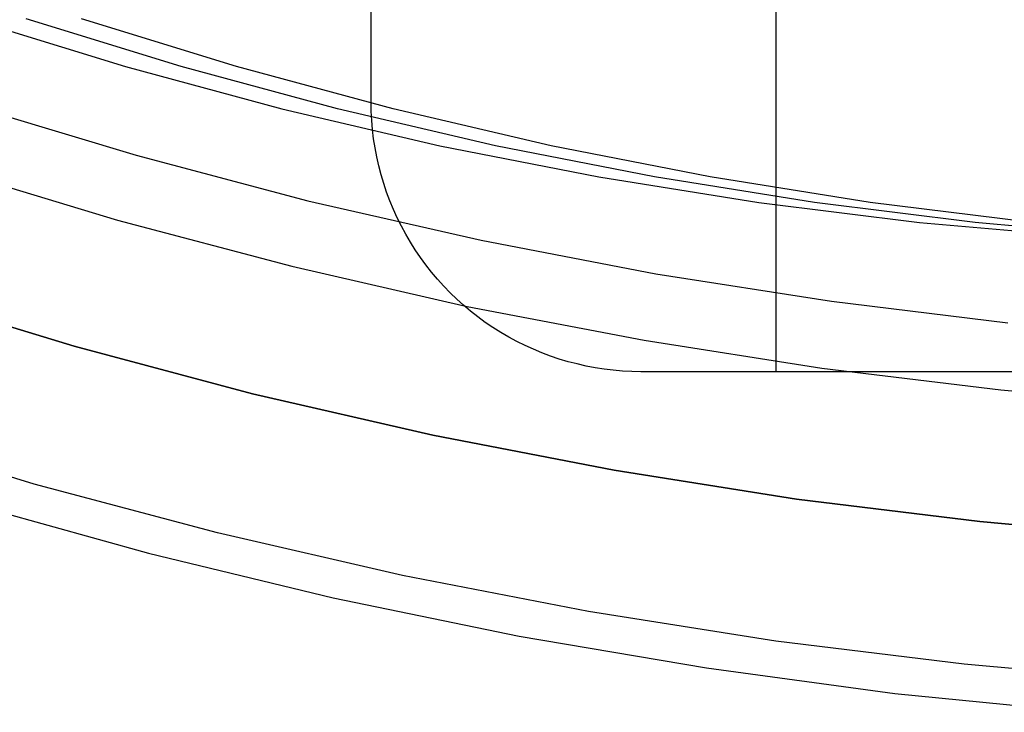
# Model space of a CAD drawing. Header units: millimetres. Extents: x 6239 to 7218, y -13987 to -13139.
# Tile 38 of 256: x 6712 to 6723, y -13519 to -13511. Entities that reach past the tile are written whole.
import ezdxf

# ---------------------------------------------------------------- set-up
doc = ezdxf.new("R2010")
doc.units = ezdxf.units.MM
doc.layers.add('color', color=7, linetype='Continuous')

msp = doc.modelspace()

# ---------------------------------------------------------------- linework, layer by layer
at = {"color": 7, "true_color": 0xffffff}
for p, q in [((6719.979, -13485.861, 261.059), (6719.979, -13514.861, 261.059)), ((6715.479, -13511.861, 261.059), (6715.479, -13493.843, 261.059)), ((6715.479, -13511.861, 261.059), (6715.479, -13493.843, 261.059)), ((6715.479, -13511.861, 258.059), (6715.479, -13502.08, 258.059)), ((6715.479, -13511.861, 258.059), (6715.479, -13502.08, 258.059)), ((6711.023, -13510.935, 67.224), (6712.747, -13511.467, 66.826)), ((6711.023, -13510.935, 67.224), (6712.747, -13511.467, 66.826)), ((6713.366, -13511.467, 69.505), (6711.642, -13510.935, 69.903)), ((6713.984, -13511.467, 72.185), (6712.26, -13510.935, 72.583)), ((6713.984, -13511.467, 72.185), (6712.26, -13510.935, 72.583)), ((6712.747, -13511.467, 66.826), (6714.488, -13511.938, 66.424)), ((6712.747, -13511.467, 66.826), (6714.488, -13511.938, 66.424)), ((6715.107, -13511.938, 69.103), (6713.366, -13511.467, 69.505)), ((6715.725, -13511.938, 71.783), (6713.984, -13511.467, 72.185)), ((6715.725, -13511.938, 71.783), (6713.984, -13511.467, 72.185)), ((6715.481, -13511.963, 261.059), (6715.479, -13511.861, 261.059)), ((6715.479, -13511.861, 261.059), (6715.479, -13511.861, 258.059)), ((6715.481, -13511.963, 261.059), (6715.479, -13511.861, 261.059)), ((6715.479, -13511.861, 261.059), (6715.479, -13511.861, 258.059)), ((6715.481, -13511.963, 258.059), (6715.479, -13511.861, 258.059)), ((6715.481, -13511.963, 259.559), (6715.479, -13511.861, 259.559)), ((6715.481, -13511.963, 258.059), (6715.479, -13511.861, 258.059)), ((6710.972, -13511.881, 212.03), (6712.865, -13512.453, 212.03)), ((6714.488, -13511.938, 66.424), (6716.243, -13512.347, 66.018)), ((6714.488, -13511.938, 66.424), (6716.243, -13512.347, 66.018)), ((6716.862, -13512.347, 68.698), (6715.107, -13511.938, 69.103)), ((6715.486, -13512.065, 261.059), (6715.481, -13511.963, 261.059)), ((6715.486, -13512.065, 261.059), (6715.481, -13511.963, 261.059)), ((6715.486, -13512.065, 258.059), (6715.481, -13511.963, 258.059)), ((6715.486, -13512.065, 259.559), (6715.481, -13511.963, 259.559)), ((6715.486, -13512.065, 258.059), (6715.481, -13511.963, 258.059)), ((6717.481, -13512.347, 71.377), (6715.725, -13511.938, 71.783)), ((6717.481, -13512.347, 71.377), (6715.725, -13511.938, 71.783)), ((6715.495, -13512.168, 261.059), (6715.486, -13512.065, 261.059)), ((6715.495, -13512.168, 261.059), (6715.486, -13512.065, 261.059)), ((6715.495, -13512.168, 258.059), (6715.486, -13512.065, 258.059)), ((6715.495, -13512.168, 259.559), (6715.486, -13512.065, 259.559)), ((6715.495, -13512.168, 258.059), (6715.486, -13512.065, 258.059)), ((6715.507, -13512.269, 261.059), (6715.495, -13512.168, 261.059)), ((6715.507, -13512.269, 261.059), (6715.495, -13512.168, 261.059)), ((6715.507, -13512.269, 258.059), (6715.495, -13512.168, 258.059)), ((6715.507, -13512.269, 259.559), (6715.495, -13512.168, 259.559)), ((6715.507, -13512.269, 258.059), (6715.495, -13512.168, 258.059)), ((6715.523, -13512.37, 261.059), (6715.507, -13512.269, 261.059)), ((6715.523, -13512.37, 261.059), (6715.507, -13512.269, 261.059)), ((6715.523, -13512.37, 258.059), (6715.507, -13512.269, 258.059)), ((6715.523, -13512.37, 259.559), (6715.507, -13512.269, 259.559)), ((6715.523, -13512.37, 258.059), (6715.507, -13512.269, 258.059)), ((6715.542, -13512.471, 261.059), (6715.523, -13512.37, 261.059)), ((6715.542, -13512.471, 261.059), (6715.523, -13512.37, 261.059)), ((6715.542, -13512.471, 258.059), (6715.523, -13512.37, 258.059)), ((6715.542, -13512.471, 259.559), (6715.523, -13512.37, 259.559)), ((6715.542, -13512.471, 258.059), (6715.523, -13512.37, 258.059)), ((6716.243, -13512.347, 66.018), (6718.012, -13512.694, 65.61)), ((6716.243, -13512.347, 66.018), (6718.012, -13512.694, 65.61)), ((6718.63, -13512.694, 68.29), (6716.862, -13512.347, 68.698)), ((6719.249, -13512.694, 70.969), (6717.481, -13512.347, 71.377)), ((6719.249, -13512.694, 70.969), (6717.481, -13512.347, 71.377)), ((6712.865, -13512.453, 212.03), (6714.776, -13512.959, 212.03)), ((6715.565, -13512.571, 261.059), (6715.542, -13512.471, 261.059)), ((6715.565, -13512.571, 261.059), (6715.542, -13512.471, 261.059)), ((6715.565, -13512.571, 258.059), (6715.542, -13512.471, 258.059)), ((6715.565, -13512.571, 259.559), (6715.542, -13512.471, 259.559)), ((6715.565, -13512.571, 258.059), (6715.542, -13512.471, 258.059)), ((6710.743, -13512.596, 211.366), (6712.66, -13513.175, 211.366)), ((6715.59, -13512.67, 261.059), (6715.565, -13512.571, 261.059)), ((6715.59, -13512.67, 261.059), (6715.565, -13512.571, 261.059)), ((6715.59, -13512.67, 258.059), (6715.565, -13512.571, 258.059)), ((6715.59, -13512.67, 259.559), (6715.565, -13512.571, 259.559)), ((6715.59, -13512.67, 258.059), (6715.565, -13512.571, 258.059)), ((6715.62, -13512.768, 261.059), (6715.59, -13512.67, 261.059)), ((6715.62, -13512.768, 261.059), (6715.59, -13512.67, 261.059)), ((6715.62, -13512.768, 258.059), (6715.59, -13512.67, 258.059)), ((6715.62, -13512.768, 259.559), (6715.59, -13512.67, 259.559)), ((6715.62, -13512.768, 258.059), (6715.59, -13512.67, 258.059)), ((6718.012, -13512.694, 65.61), (6719.79, -13512.979, 65.199)), ((6718.012, -13512.694, 65.61), (6719.79, -13512.979, 65.199)), ((6720.409, -13512.979, 67.879), (6718.63, -13512.694, 68.29)), ((6721.028, -13512.979, 70.558), (6719.249, -13512.694, 70.969)), ((6721.028, -13512.979, 70.558), (6719.249, -13512.694, 70.969)), ((6715.652, -13512.865, 261.059), (6715.62, -13512.768, 261.059)), ((6715.652, -13512.865, 261.059), (6715.62, -13512.768, 261.059)), ((6715.652, -13512.865, 258.059), (6715.62, -13512.768, 258.059)), ((6715.652, -13512.865, 259.559), (6715.62, -13512.768, 259.559)), ((6715.652, -13512.865, 258.059), (6715.62, -13512.768, 258.059)), ((6714.776, -13512.959, 212.03), (6716.703, -13513.399, 212.03)), ((6715.688, -13512.961, 261.059), (6715.652, -13512.865, 261.059)), ((6715.688, -13512.961, 261.059), (6715.652, -13512.865, 261.059)), ((6715.688, -13512.961, 258.059), (6715.652, -13512.865, 258.059)), ((6715.688, -13512.961, 259.559), (6715.652, -13512.865, 259.559)), ((6715.688, -13512.961, 258.059), (6715.652, -13512.865, 258.059)), ((6715.728, -13513.056, 261.059), (6715.688, -13512.961, 261.059)), ((6715.728, -13513.056, 261.059), (6715.688, -13512.961, 261.059)), ((6715.728, -13513.056, 258.059), (6715.688, -13512.961, 258.059)), ((6715.728, -13513.056, 259.559), (6715.688, -13512.961, 259.559)), ((6715.728, -13513.056, 258.059), (6715.688, -13512.961, 258.059)), ((6715.77, -13513.149, 261.059), (6715.728, -13513.056, 261.059)), ((6715.77, -13513.149, 261.059), (6715.728, -13513.056, 261.059)), ((6715.77, -13513.149, 258.059), (6715.728, -13513.056, 258.059)), ((6715.77, -13513.149, 259.559), (6715.728, -13513.056, 259.559)), ((6715.77, -13513.149, 258.059), (6715.728, -13513.056, 258.059)), ((6719.79, -13512.979, 65.199), (6721.578, -13513.201, 64.787)), ((6719.79, -13512.979, 65.199), (6721.578, -13513.201, 64.787)), ((6722.196, -13513.201, 67.466), (6720.409, -13512.979, 67.879)), ((6722.815, -13513.201, 70.146), (6721.028, -13512.979, 70.558)), ((6722.815, -13513.201, 70.146), (6721.028, -13512.979, 70.558)), ((6712.66, -13513.175, 211.366), (6714.596, -13513.688, 211.366)), ((6715.816, -13513.241, 261.059), (6715.77, -13513.149, 261.059)), ((6715.816, -13513.241, 261.059), (6715.77, -13513.149, 261.059)), ((6715.816, -13513.241, 258.059), (6715.77, -13513.149, 258.059)), ((6715.816, -13513.241, 259.559), (6715.77, -13513.149, 259.559)), ((6715.816, -13513.241, 258.059), (6715.77, -13513.149, 258.059)), ((6715.864, -13513.331, 261.059), (6715.816, -13513.241, 261.059)), ((6715.864, -13513.331, 261.059), (6715.816, -13513.241, 261.059)), ((6715.864, -13513.331, 258.059), (6715.816, -13513.241, 258.059)), ((6715.864, -13513.331, 259.559), (6715.816, -13513.241, 259.559)), ((6715.864, -13513.331, 258.059), (6715.816, -13513.241, 258.059)), ((6721.578, -13513.201, 64.787), (6723.371, -13513.359, 64.373)), ((6721.578, -13513.201, 64.787), (6723.371, -13513.359, 64.373)), ((6723.99, -13513.359, 67.052), (6722.196, -13513.201, 67.466)), ((6715.916, -13513.42, 261.059), (6715.864, -13513.331, 261.059)), ((6715.916, -13513.42, 261.059), (6715.864, -13513.331, 261.059)), ((6715.916, -13513.42, 258.059), (6715.864, -13513.331, 258.059)), ((6715.916, -13513.42, 259.559), (6715.864, -13513.331, 259.559)), ((6715.916, -13513.42, 258.059), (6715.864, -13513.331, 258.059)), ((6716.703, -13513.399, 212.03), (6718.644, -13513.772, 212.03)), ((6715.971, -13513.506, 261.059), (6715.916, -13513.42, 261.059)), ((6715.971, -13513.506, 261.059), (6715.916, -13513.42, 261.059)), ((6715.971, -13513.506, 258.059), (6715.916, -13513.42, 258.059)), ((6715.971, -13513.506, 259.559), (6715.916, -13513.42, 259.559)), ((6715.971, -13513.506, 258.059), (6715.916, -13513.42, 258.059)), ((6716.028, -13513.591, 261.059), (6715.971, -13513.506, 261.059)), ((6716.028, -13513.591, 261.059), (6715.971, -13513.506, 261.059)), ((6716.028, -13513.591, 258.059), (6715.971, -13513.506, 258.059)), ((6716.028, -13513.591, 259.559), (6715.971, -13513.506, 259.559)), ((6716.028, -13513.591, 258.059), (6715.971, -13513.506, 258.059)), ((6716.089, -13513.673, 261.059), (6716.028, -13513.591, 261.059)), ((6716.089, -13513.673, 261.059), (6716.028, -13513.591, 261.059)), ((6716.089, -13513.673, 258.059), (6716.028, -13513.591, 258.059)), ((6716.089, -13513.673, 259.559), (6716.028, -13513.591, 259.559)), ((6716.089, -13513.673, 258.059), (6716.028, -13513.591, 258.059)), ((6714.596, -13513.688, 211.366), (6716.548, -13514.134, 211.366)), ((6716.152, -13513.754, 261.059), (6716.089, -13513.673, 261.059)), ((6716.152, -13513.754, 261.059), (6716.089, -13513.673, 261.059)), ((6716.152, -13513.754, 258.059), (6716.089, -13513.673, 258.059)), ((6716.152, -13513.754, 259.559), (6716.089, -13513.673, 259.559)), ((6716.152, -13513.754, 258.059), (6716.089, -13513.673, 258.059)), ((6716.218, -13513.832, 261.059), (6716.152, -13513.754, 261.059)), ((6716.218, -13513.832, 261.059), (6716.152, -13513.754, 261.059)), ((6716.218, -13513.832, 258.059), (6716.152, -13513.754, 258.059)), ((6716.218, -13513.832, 259.559), (6716.152, -13513.754, 259.559)), ((6716.218, -13513.832, 258.059), (6716.152, -13513.754, 258.059)), ((6716.287, -13513.908, 261.059), (6716.218, -13513.832, 261.059)), ((6716.287, -13513.908, 261.059), (6716.218, -13513.832, 261.059)), ((6716.287, -13513.908, 258.059), (6716.218, -13513.832, 258.059)), ((6716.287, -13513.908, 259.559), (6716.218, -13513.832, 259.559)), ((6716.287, -13513.908, 258.059), (6716.218, -13513.832, 258.059)), ((6718.644, -13513.772, 212.03), (6720.597, -13514.078, 212.03)), ((6716.358, -13513.982, 261.059), (6716.287, -13513.908, 261.059)), ((6716.358, -13513.982, 261.059), (6716.287, -13513.908, 261.059)), ((6716.358, -13513.982, 258.059), (6716.287, -13513.908, 258.059)), ((6716.358, -13513.982, 259.559), (6716.287, -13513.908, 259.559)), ((6716.358, -13513.982, 258.059), (6716.287, -13513.908, 258.059)), ((6716.432, -13514.053, 261.059), (6716.358, -13513.982, 261.059)), ((6716.432, -13514.053, 261.059), (6716.358, -13513.982, 261.059)), ((6716.432, -13514.053, 258.059), (6716.358, -13513.982, 258.059)), ((6716.432, -13514.053, 259.559), (6716.358, -13513.982, 259.559)), ((6716.432, -13514.053, 258.059), (6716.358, -13513.982, 258.059)), ((6716.508, -13514.122, 261.059), (6716.432, -13514.053, 261.059)), ((6716.508, -13514.122, 261.059), (6716.432, -13514.053, 261.059)), ((6716.508, -13514.122, 258.059), (6716.432, -13514.053, 258.059)), ((6716.508, -13514.122, 259.559), (6716.432, -13514.053, 259.559)), ((6716.508, -13514.122, 258.059), (6716.432, -13514.053, 258.059)), ((6716.586, -13514.188, 261.059), (6716.508, -13514.122, 261.059)), ((6716.586, -13514.188, 261.059), (6716.508, -13514.122, 261.059)), ((6716.586, -13514.188, 258.059), (6716.508, -13514.122, 258.059)), ((6716.586, -13514.188, 259.559), (6716.508, -13514.122, 259.559)), ((6716.586, -13514.188, 258.059), (6716.508, -13514.122, 258.059)), ((6716.548, -13514.134, 211.366), (6718.515, -13514.512, 211.366)), ((6720.597, -13514.078, 212.03), (6722.559, -13514.316, 212.03)), ((6716.667, -13514.251, 261.059), (6716.586, -13514.188, 261.059)), ((6716.667, -13514.251, 261.059), (6716.586, -13514.188, 261.059)), ((6716.667, -13514.251, 258.059), (6716.586, -13514.188, 258.059)), ((6716.667, -13514.251, 259.559), (6716.586, -13514.188, 259.559)), ((6716.667, -13514.251, 258.059), (6716.586, -13514.188, 258.059)), ((6716.749, -13514.312, 261.059), (6716.667, -13514.251, 261.059)), ((6716.749, -13514.312, 261.059), (6716.667, -13514.251, 261.059)), ((6716.749, -13514.312, 258.059), (6716.667, -13514.251, 258.059)), ((6716.749, -13514.312, 259.559), (6716.667, -13514.251, 259.559)), ((6716.749, -13514.312, 258.059), (6716.667, -13514.251, 258.059)), ((6716.834, -13514.369, 261.059), (6716.749, -13514.312, 261.059)), ((6716.834, -13514.369, 261.059), (6716.749, -13514.312, 261.059)), ((6716.834, -13514.369, 258.059), (6716.749, -13514.312, 258.059)), ((6716.834, -13514.369, 259.559), (6716.749, -13514.312, 259.559)), ((6716.834, -13514.369, 258.059), (6716.749, -13514.312, 258.059)), ((6716.92, -13514.424, 261.059), (6716.834, -13514.369, 261.059)), ((6716.92, -13514.424, 261.059), (6716.834, -13514.369, 261.059)), ((6716.92, -13514.424, 258.059), (6716.834, -13514.369, 258.059)), ((6716.92, -13514.424, 259.559), (6716.834, -13514.369, 259.559)), ((6716.92, -13514.424, 258.059), (6716.834, -13514.369, 258.059)), ((6717.009, -13514.476, 261.059), (6716.92, -13514.424, 261.059)), ((6717.009, -13514.476, 261.059), (6716.92, -13514.424, 261.059)), ((6717.009, -13514.476, 258.059), (6716.92, -13514.424, 258.059)), ((6717.009, -13514.476, 259.559), (6716.92, -13514.424, 259.559)), ((6717.009, -13514.476, 258.059), (6716.92, -13514.424, 258.059)), ((6717.099, -13514.524, 261.059), (6717.009, -13514.476, 261.059)), ((6717.099, -13514.524, 261.059), (6717.009, -13514.476, 261.059)), ((6717.099, -13514.524, 258.059), (6717.009, -13514.476, 258.059)), ((6717.099, -13514.524, 259.559), (6717.009, -13514.476, 259.559)), ((6717.099, -13514.524, 258.059), (6717.009, -13514.476, 258.059)), ((6717.191, -13514.57, 261.059), (6717.099, -13514.524, 261.059)), ((6717.191, -13514.57, 261.059), (6717.099, -13514.524, 261.059)), ((6717.191, -13514.57, 258.059), (6717.099, -13514.524, 258.059)), ((6717.191, -13514.57, 259.559), (6717.099, -13514.524, 259.559)), ((6717.191, -13514.57, 258.059), (6717.099, -13514.524, 258.059)), ((6717.284, -13514.612, 261.059), (6717.191, -13514.57, 261.059)), ((6717.284, -13514.612, 261.059), (6717.191, -13514.57, 261.059)), ((6717.284, -13514.612, 258.059), (6717.191, -13514.57, 258.059)), ((6717.284, -13514.612, 259.559), (6717.191, -13514.57, 259.559)), ((6717.284, -13514.612, 258.059), (6717.191, -13514.57, 258.059)), ((6717.379, -13514.652, 261.059), (6717.284, -13514.612, 261.059)), ((6717.379, -13514.652, 261.059), (6717.284, -13514.612, 261.059)), ((6717.379, -13514.652, 258.059), (6717.284, -13514.612, 258.059)), ((6717.379, -13514.652, 259.559), (6717.284, -13514.612, 259.559)), ((6717.379, -13514.652, 258.059), (6717.284, -13514.612, 258.059)), ((6718.515, -13514.512, 211.366), (6720.493, -13514.822, 211.366)), ((6717.475, -13514.688, 261.059), (6717.379, -13514.652, 261.059)), ((6717.475, -13514.688, 261.059), (6717.379, -13514.652, 261.059)), ((6717.475, -13514.688, 258.059), (6717.379, -13514.652, 258.059)), ((6717.475, -13514.688, 259.559), (6717.379, -13514.652, 259.559)), ((6717.475, -13514.688, 258.059), (6717.379, -13514.652, 258.059)), ((6717.572, -13514.72, 261.059), (6717.475, -13514.688, 261.059)), ((6717.572, -13514.72, 261.059), (6717.475, -13514.688, 261.059)), ((6717.572, -13514.72, 258.059), (6717.475, -13514.688, 258.059)), ((6717.572, -13514.72, 259.559), (6717.475, -13514.688, 259.559)), ((6717.572, -13514.72, 258.059), (6717.475, -13514.688, 258.059)), ((6717.67, -13514.75, 261.059), (6717.572, -13514.72, 261.059)), ((6717.67, -13514.75, 261.059), (6717.572, -13514.72, 261.059)), ((6717.67, -13514.75, 258.059), (6717.572, -13514.72, 258.059)), ((6717.67, -13514.75, 259.559), (6717.572, -13514.72, 259.559)), ((6717.67, -13514.75, 258.059), (6717.572, -13514.72, 258.059)), ((6717.769, -13514.775, 261.059), (6717.67, -13514.75, 261.059)), ((6717.769, -13514.775, 261.059), (6717.67, -13514.75, 261.059)), ((6717.769, -13514.775, 258.059), (6717.67, -13514.75, 258.059)), ((6717.769, -13514.775, 259.559), (6717.67, -13514.75, 259.559)), ((6717.769, -13514.775, 258.059), (6717.67, -13514.75, 258.059)), ((6717.869, -13514.798, 261.059), (6717.769, -13514.775, 261.059)), ((6717.869, -13514.798, 261.059), (6717.769, -13514.775, 261.059)), ((6717.869, -13514.798, 258.059), (6717.769, -13514.775, 258.059)), ((6717.869, -13514.798, 259.559), (6717.769, -13514.775, 259.559)), ((6717.869, -13514.798, 258.059), (6717.769, -13514.775, 258.059)), ((6717.969, -13514.817, 261.059), (6717.869, -13514.798, 261.059)), ((6717.969, -13514.817, 261.059), (6717.869, -13514.798, 261.059)), ((6717.969, -13514.817, 258.059), (6717.869, -13514.798, 258.059)), ((6717.969, -13514.817, 259.559), (6717.869, -13514.798, 259.559)), ((6717.969, -13514.817, 258.059), (6717.869, -13514.798, 258.059)), ((6718.071, -13514.833, 261.059), (6717.969, -13514.817, 261.059)), ((6718.071, -13514.833, 261.059), (6717.969, -13514.817, 261.059)), ((6718.071, -13514.833, 258.059), (6717.969, -13514.817, 258.059)), ((6718.071, -13514.833, 259.559), (6717.969, -13514.817, 259.559)), ((6718.071, -13514.833, 258.059), (6717.969, -13514.817, 258.059)), ((6718.172, -13514.845, 261.059), (6718.071, -13514.833, 261.059)), ((6718.172, -13514.845, 261.059), (6718.071, -13514.833, 261.059)), ((6718.172, -13514.845, 258.059), (6718.071, -13514.833, 258.059)), ((6718.172, -13514.845, 259.559), (6718.071, -13514.833, 259.559)), ((6718.172, -13514.845, 258.059), (6718.071, -13514.833, 258.059)), ((6720.493, -13514.822, 211.366), (6722.482, -13515.063, 211.366)), ((6718.274, -13514.854, 261.059), (6718.172, -13514.845, 261.059)), ((6718.274, -13514.854, 261.059), (6718.172, -13514.845, 261.059)), ((6718.274, -13514.854, 258.059), (6718.172, -13514.845, 258.059)), ((6718.274, -13514.854, 259.559), (6718.172, -13514.845, 259.559)), ((6718.274, -13514.854, 258.059), (6718.172, -13514.845, 258.059)), ((6718.377, -13514.859, 261.059), (6718.274, -13514.854, 261.059)), ((6718.377, -13514.859, 261.059), (6718.274, -13514.854, 261.059)), ((6718.377, -13514.859, 258.059), (6718.274, -13514.854, 258.059)), ((6718.377, -13514.859, 259.559), (6718.274, -13514.854, 259.559)), ((6718.377, -13514.859, 258.059), (6718.274, -13514.854, 258.059)), ((6718.479, -13514.861, 261.059), (6718.377, -13514.859, 261.059)), ((6718.479, -13514.861, 261.059), (6718.377, -13514.859, 261.059)), ((6718.479, -13514.861, 258.059), (6718.377, -13514.859, 258.059)), ((6718.479, -13514.861, 259.559), (6718.377, -13514.859, 259.559)), ((6718.479, -13514.861, 258.059), (6718.377, -13514.859, 258.059)), ((6738.479, -13514.861, 261.059), (6718.479, -13514.861, 261.059)), ((6718.479, -13514.861, 261.059), (6718.479, -13514.861, 258.059)), ((6738.479, -13514.861, 258.059), (6718.479, -13514.861, 258.059)), ((6718.479, -13514.861, 261.059), (6718.479, -13514.861, 258.059)), ((6738.479, -13514.861, 261.059), (6718.479, -13514.861, 261.059)), ((6738.479, -13514.861, 259.559), (6718.479, -13514.861, 259.559)), ((6738.479, -13514.861, 258.059), (6718.479, -13514.861, 258.059)), ((6722.482, -13515.063, 211.366), (6724.477, -13515.236, 211.366))]:
    msp.add_line(p, q, dxfattribs=at)
at = {"layer": 'color', "color": 254, "true_color": 0xcad1ee}
for p, q in [((6712.178, -13514.578, 28.2), (6710.212, -13513.981, 28.2)), ((6710.212, -13513.981, 26.2), (6712.178, -13514.578, 26.2)), ((6712.178, -13514.578, 28.2), (6710.212, -13513.981, 28.2)), ((6710.212, -13513.981, 26.2), (6712.178, -13514.578, 26.2)), ((6712.178, -13514.578, 27.2), (6710.212, -13513.981, 27.2)), ((6714.162, -13515.107, 28.2), (6712.178, -13514.578, 28.2)), ((6712.178, -13514.578, 26.2), (6714.162, -13515.107, 26.2)), ((6714.162, -13515.107, 28.2), (6712.178, -13514.578, 28.2)), ((6712.178, -13514.578, 26.2), (6714.162, -13515.107, 26.2)), ((6714.162, -13515.107, 27.2), (6712.178, -13514.578, 27.2)), ((6716.164, -13515.567, 28.2), (6714.162, -13515.107, 28.2)), ((6714.162, -13515.107, 26.2), (6716.164, -13515.567, 26.2)), ((6716.164, -13515.567, 28.2), (6714.162, -13515.107, 28.2)), ((6714.162, -13515.107, 26.2), (6716.164, -13515.567, 26.2)), ((6716.164, -13515.567, 27.2), (6714.162, -13515.107, 27.2)), ((6711.733, -13516.112, 26.2), (6709.715, -13515.499, 26.2)), ((6711.733, -13516.112, 26.2), (6709.715, -13515.499, 26.2)), ((6718.181, -13515.957, 28.2), (6716.164, -13515.567, 28.2)), ((6716.164, -13515.567, 26.2), (6718.181, -13515.957, 26.2)), ((6718.181, -13515.957, 28.2), (6716.164, -13515.567, 28.2)), ((6716.164, -13515.567, 26.2), (6718.181, -13515.957, 26.2)), ((6718.181, -13515.957, 27.2), (6716.164, -13515.567, 27.2)), ((6720.21, -13516.278, 28.2), (6718.181, -13515.957, 28.2)), ((6718.181, -13515.957, 26.2), (6720.21, -13516.278, 26.2)), ((6720.21, -13516.278, 28.2), (6718.181, -13515.957, 28.2)), ((6718.181, -13515.957, 26.2), (6720.21, -13516.278, 26.2)), ((6720.21, -13516.278, 27.2), (6718.181, -13515.957, 27.2)), ((6713.771, -13516.655, 26.2), (6711.733, -13516.112, 26.2)), ((6713.771, -13516.655, 26.2), (6711.733, -13516.112, 26.2)), ((6710.969, -13516.315, 28.2), (6713.004, -13516.882, 28.2)), ((6710.969, -13516.315, 30.3), (6713.004, -13516.882, 30.3)), ((6710.969, -13516.315, 28.2), (6713.004, -13516.882, 28.2)), ((6710.969, -13516.315, 29.25), (6713.004, -13516.882, 29.25)), ((6710.969, -13516.315, 30.3), (6713.004, -13516.882, 30.3)), ((6722.248, -13516.529, 28.2), (6720.21, -13516.278, 28.2)), ((6720.21, -13516.278, 26.2), (6722.248, -13516.529, 26.2)), ((6722.248, -13516.529, 28.2), (6720.21, -13516.278, 28.2)), ((6720.21, -13516.278, 26.2), (6722.248, -13516.529, 26.2)), ((6722.248, -13516.529, 27.2), (6720.21, -13516.278, 27.2)), ((6724.294, -13516.709, 28.2), (6722.248, -13516.529, 28.2)), ((6722.248, -13516.529, 26.2), (6724.294, -13516.709, 26.2)), ((6724.294, -13516.709, 28.2), (6722.248, -13516.529, 28.2)), ((6722.248, -13516.529, 26.2), (6724.294, -13516.709, 26.2)), ((6724.294, -13516.709, 27.2), (6722.248, -13516.529, 27.2)), ((6715.827, -13517.128, 26.2), (6713.771, -13516.655, 26.2)), ((6715.827, -13517.128, 26.2), (6713.771, -13516.655, 26.2)), ((6713.004, -13516.882, 28.2), (6715.058, -13517.378, 28.2)), ((6713.004, -13516.882, 30.3), (6715.058, -13517.378, 30.3)), ((6713.004, -13516.882, 28.2), (6715.058, -13517.378, 28.2)), ((6713.004, -13516.882, 29.25), (6715.058, -13517.378, 29.25)), ((6713.004, -13516.882, 30.3), (6715.058, -13517.378, 30.3)), ((6717.897, -13517.529, 26.2), (6715.827, -13517.128, 26.2)), ((6717.897, -13517.529, 26.2), (6715.827, -13517.128, 26.2)), ((6715.058, -13517.378, 28.2), (6717.127, -13517.804, 28.2)), ((6715.058, -13517.378, 30.3), (6717.127, -13517.804, 30.3)), ((6715.058, -13517.378, 28.2), (6717.127, -13517.804, 28.2)), ((6715.058, -13517.378, 29.25), (6717.127, -13517.804, 29.25)), ((6715.058, -13517.378, 30.3), (6717.127, -13517.804, 30.3)), ((6719.98, -13517.858, 26.2), (6717.897, -13517.529, 26.2)), ((6719.98, -13517.858, 26.2), (6717.897, -13517.529, 26.2)), ((6717.127, -13517.804, 28.2), (6719.21, -13518.158, 28.2)), ((6717.127, -13517.804, 30.3), (6719.21, -13518.158, 30.3)), ((6717.127, -13517.804, 28.2), (6719.21, -13518.158, 28.2)), ((6717.127, -13517.804, 29.25), (6719.21, -13518.158, 29.25)), ((6717.127, -13517.804, 30.3), (6719.21, -13518.158, 30.3)), ((6722.073, -13518.116, 26.2), (6719.98, -13517.858, 26.2)), ((6722.073, -13518.116, 26.2), (6719.98, -13517.858, 26.2)), ((6724.174, -13518.3, 26.2), (6722.073, -13518.116, 26.2)), ((6724.174, -13518.3, 26.2), (6722.073, -13518.116, 26.2)), ((6719.21, -13518.158, 28.2), (6721.304, -13518.441, 28.2)), ((6719.21, -13518.158, 30.3), (6721.304, -13518.441, 30.3)), ((6719.21, -13518.158, 28.2), (6721.304, -13518.441, 28.2)), ((6719.21, -13518.158, 29.25), (6721.304, -13518.441, 29.25)), ((6719.21, -13518.158, 30.3), (6721.304, -13518.441, 30.3)), ((6721.304, -13518.441, 28.2), (6723.406, -13518.651, 28.2)), ((6721.304, -13518.441, 30.3), (6723.406, -13518.651, 30.3)), ((6721.304, -13518.441, 28.2), (6723.406, -13518.651, 28.2)), ((6721.304, -13518.441, 29.25), (6723.406, -13518.651, 29.25)), ((6721.304, -13518.441, 30.3), (6723.406, -13518.651, 30.3))]:
    msp.add_line(p, q, dxfattribs=at)

doc.saveas('drawing.dxf')
